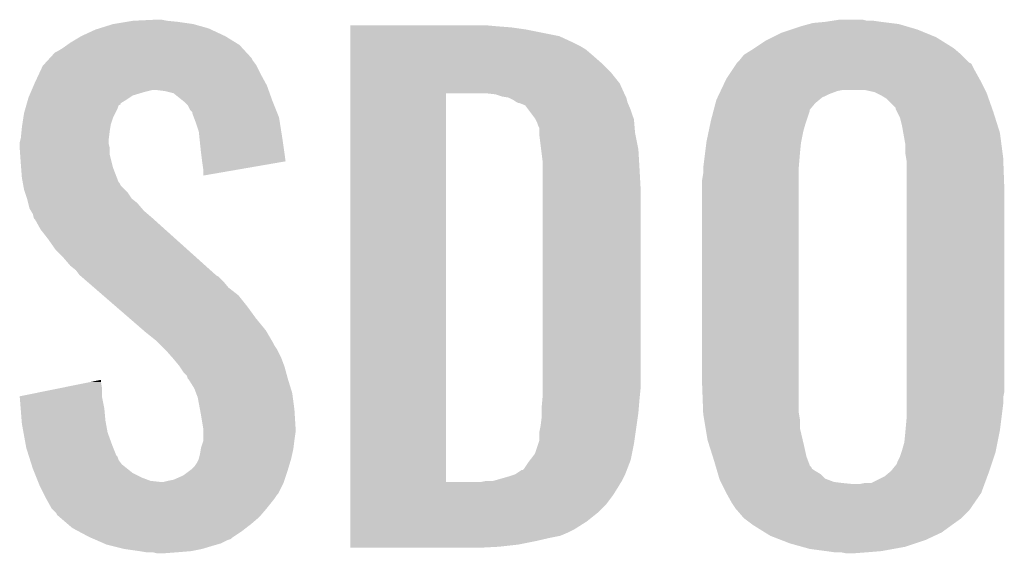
# Model space of a CAD drawing. Extents: x -4.5 to 27.4, y -3.9 to 53.4.
# Tile 9 of 43: x 1.3 to 3.6, y 7 to 8.2. Entities that reach past the tile are written whole.
import ezdxf

# ---------------------------------------------------------------- set-up
doc = ezdxf.new("R2010")
doc.units = 0
doc.layers.add('BRUSHLESS_28_CLICK_V101_GTO', color=11, linetype='CONTINUOUS')

msp = doc.modelspace()

# ---------------------------------------------------------------- linework, layer by layer
at = {"layer": 'BRUSHLESS_28_CLICK_V101_GTO'}
for points in [[(1.450342, 8.214362), (1.458464, 8.2169), (1.7174, 8.214362), (1.71196, 8.2169)], [(1.458464, 8.2169), (1.49098, 8.22706), (1.71196, 8.2169), (1.676402, 8.22706)], [(1.49098, 8.22706), (1.52146, 8.23214), (1.676402, 8.22706), (1.64084, 8.23214)], [(1.52146, 8.23214), (1.536702, 8.23468), (1.64084, 8.23214), (1.615438, 8.23468)], [(1.536702, 8.23468), (1.59004, 8.23722), (1.615438, 8.23468), (1.602742, 8.23722)], [(2.039644, 8.22198), (2.039646, 8.22452), (2.37744, 8.22198), (2.3495, 8.22452)], [(2.039644, 8.21944), (2.039644, 8.22198), (2.41046, 8.21944), (2.37744, 8.22198)], [(2.039644, 8.21436), (2.039644, 8.21944), (2.446018, 8.21436), (2.41046, 8.21944)], [(3.058164, 8.21436), (3.08102, 8.221978), (3.350262, 8.21436), (3.324362, 8.221978)], [(3.08102, 8.221978), (3.09965, 8.22706), (3.324362, 8.221978), (3.307082, 8.22706)], [(3.09965, 8.22706), (3.108962, 8.2296), (3.307082, 8.22706), (3.286762, 8.2296)], [(3.108962, 8.2296), (3.1369, 8.23214), (3.286762, 8.2296), (3.26644, 8.23214)], [(3.1369, 8.23214), (3.15341, 8.23468), (3.26644, 8.23214), (3.24866, 8.23468)], [(3.15341, 8.23468), (3.169922, 8.23722), (3.233422, 8.23468), (3.223262, 8.23722)], [(1.391918, 8.18388), (1.417322, 8.19912), (1.774826, 8.18388), (1.75006, 8.19912)], [(1.417322, 8.19912), (1.450342, 8.214362), (1.75006, 8.19912), (1.7174, 8.214362)], [(2.039644, 8.199118), (2.039644, 8.21436), (2.522222, 8.199118), (2.446018, 8.21436)], [(2.039644, 8.18388), (2.039644, 8.199118), (2.55524, 8.18388), (2.522222, 8.199118)], [(2.999742, 8.18896), (3.014978, 8.196578), (3.405632, 8.18896), (3.39344, 8.196578)], [(3.014978, 8.196578), (3.035302, 8.20674), (3.39344, 8.196578), (3.368766, 8.20674)], [(3.035302, 8.20674), (3.058164, 8.21436), (3.368766, 8.20674), (3.350262, 8.21436)], [(1.361438, 8.16356), (1.37414, 8.171178), (1.79705, 8.16356), (1.790068, 8.171178)], [(1.37414, 8.171178), (1.384804, 8.178798), (1.790068, 8.171178), (1.783082, 8.178798)], [(1.384804, 8.178798), (1.391918, 8.18388), (1.783082, 8.178798), (1.774826, 8.18388)], [(2.039644, 8.17626), (2.039644, 8.18388), (2.570478, 8.17626), (2.55524, 8.18388)], [(2.039644, 8.16864), (2.039644, 8.17626), (2.583182, 8.16864), (2.570478, 8.17626)], [(2.96926, 8.16864), (2.97307, 8.17118), (3.437046, 8.16864), (3.434082, 8.17118)], [(2.97307, 8.17118), (2.999742, 8.18896), (3.434082, 8.17118), (3.405632, 8.18896)], [(1.340068, 8.143244), (1.344718, 8.148316), (1.813562, 8.143244), (1.811022, 8.148316)], [(1.344718, 8.148316), (1.356364, 8.161022), (1.811022, 8.148316), (1.799376, 8.161022)], [(1.356364, 8.161022), (1.361438, 8.16356), (1.799376, 8.161022), (1.79705, 8.16356)], [(2.039644, 8.1534), (2.039644, 8.16864), (2.60096, 8.1534), (2.583182, 8.16864)], [(2.039644, 8.135622), (2.039644, 8.1534), (2.62128, 8.135622), (2.60096, 8.1534)], [(2.938782, 8.143242), (2.948944, 8.15594), (3.46456, 8.143242), (3.451862, 8.15594)], [(2.948944, 8.15594), (2.948946, 8.155942), (3.451862, 8.15594), (3.45186, 8.155942)], [(2.948946, 8.155942), (2.96926, 8.16864), (3.45186, 8.155942), (3.437046, 8.16864)], [(1.320124, 8.11276), (1.328422, 8.130536), (1.83134, 8.11276), (1.822452, 8.130536)], [(1.328422, 8.130536), (1.33075, 8.133078), (1.822452, 8.130536), (1.82118, 8.133078)], [(1.33075, 8.133078), (1.340068, 8.143244), (1.82118, 8.133078), (1.813562, 8.143244)], [(2.039642, 8.115298), (2.039644, 8.135622), (2.641602, 8.115298), (2.62128, 8.135622)], [(2.921846, 8.12038), (2.932002, 8.135614), (3.48234, 8.12038), (3.474718, 8.135614)], [(2.932002, 8.135614), (2.933698, 8.138158), (3.474718, 8.135614), (3.469644, 8.138158)], [(2.933698, 8.138158), (2.933702, 8.138162), (3.469644, 8.138158), (3.46964, 8.138162)], [(2.933702, 8.138162), (2.938782, 8.143242), (3.46964, 8.138162), (3.46456, 8.143242)], [(1.31064, 8.09244), (1.320124, 8.11276), (1.842424, 8.09244), (1.83134, 8.11276)], [(2.039642, 8.089898), (2.039642, 8.115298), (2.66192, 8.089898), (2.641602, 8.115298)], [(2.908302, 8.100062), (2.921846, 8.12038), (3.493628, 8.100062), (3.48234, 8.12038)], [(1.303018, 8.07466), (1.307372, 8.084818), (1.85021, 8.07466), (1.84658, 8.084818)], [(1.307372, 8.084818), (1.31064, 8.09244), (1.84658, 8.084818), (1.842424, 8.09244)], [(2.039642, 8.06704), (2.039642, 8.089898), (2.672312, 8.06704), (2.66192, 8.089898)], [(2.896268, 8.07466), (2.907096, 8.09752), (3.50647, 8.07466), (3.49504, 8.09752)], [(2.907096, 8.09752), (2.908302, 8.100062), (3.49504, 8.09752), (3.493628, 8.100062)], [(1.293948, 8.0518), (1.2954, 8.056882), (1.521462, 8.0518), (1.529082, 8.056882)], [(1.2954, 8.056882), (1.297574, 8.061958), (1.529082, 8.056882), (1.536696, 8.061958)], [(1.297574, 8.061958), (1.300842, 8.06958), (1.536696, 8.061958), (1.562102, 8.06958)], [(1.300842, 8.06958), (1.303018, 8.07466), (1.562102, 8.06958), (1.582418, 8.07466)], [(1.610358, 8.07212), (1.590038, 8.07466), (1.851116, 8.07212), (1.85021, 8.07466)], [(1.63068, 8.067042), (1.610358, 8.07212), (1.85293, 8.067042), (1.851116, 8.07212)], [(1.652906, 8.04926), (1.63068, 8.067042), (1.85928, 8.04926), (1.85293, 8.067042)], [(2.039622, 7.167902), (2.039642, 8.06704), (2.2606, 7.167902), (2.260622, 8.06704)], [(2.374902, 8.064498), (2.352038, 8.06704), (2.673468, 8.064498), (2.672312, 8.06704)], [(2.382518, 8.06196), (2.374902, 8.064498), (2.67462, 8.06196), (2.673468, 8.064498)], [(2.39014, 8.05942), (2.382518, 8.06196), (2.675892, 8.05942), (2.67462, 8.06196)], [(2.405382, 8.056878), (2.39014, 8.05942), (2.677162, 8.056878), (2.675892, 8.05942)], [(2.415542, 8.051798), (2.405382, 8.056878), (2.678432, 8.051798), (2.677162, 8.056878)], [(2.88544, 8.051802), (2.887846, 8.056882), (3.123186, 8.051802), (3.129284, 8.056882)], [(2.887846, 8.056882), (2.891454, 8.0645), (3.129284, 8.056882), (3.14452, 8.0645)], [(2.891454, 8.0645), (2.895064, 8.07212), (3.14452, 8.0645), (3.164842, 8.07212)], [(2.895064, 8.07212), (2.896268, 8.07466), (3.164842, 8.07212), (3.177542, 8.07466)], [(3.251202, 8.06958), (3.228342, 8.07466), (3.50901, 8.06958), (3.50647, 8.07466)], [(3.256286, 8.067038), (3.251202, 8.06958), (3.51028, 8.067038), (3.50901, 8.06958)], [(3.266438, 8.06196), (3.256286, 8.067038), (3.512074, 8.06196), (3.51028, 8.067038)], [(3.279142, 8.054338), (3.266438, 8.06196), (3.514764, 8.054338), (3.512074, 8.06196)], [(1.288142, 8.03148), (1.290316, 8.039092), (1.50114, 8.03148), (1.503684, 8.039092)], [(1.290316, 8.039092), (1.291042, 8.041634), (1.503684, 8.039092), (1.508742, 8.041634)], [(1.291042, 8.041634), (1.291766, 8.044168), (1.508742, 8.041634), (1.50876, 8.044168)], [(1.291766, 8.044168), (1.293948, 8.0518), (1.50876, 8.044168), (1.521462, 8.0518)], [(1.656078, 8.046722), (1.652906, 8.04926), (1.860296, 8.046722), (1.85928, 8.04926)], [(1.663698, 8.039096), (1.656078, 8.046722), (1.863346, 8.039096), (1.860296, 8.046722)], [(1.668778, 8.028944), (1.663698, 8.039096), (1.867406, 8.028944), (1.863346, 8.039096)], [(2.423162, 8.04672), (2.415542, 8.051798), (2.679702, 8.04672), (2.678432, 8.051798)], [(2.423168, 8.046718), (2.423162, 8.04672), (2.679702, 8.046718), (2.679702, 8.04672)], [(2.428244, 8.04418), (2.423168, 8.046718), (2.68079, 8.04418), (2.679702, 8.046718)], [(2.430784, 8.044178), (2.428244, 8.04418), (2.680792, 8.044178), (2.68079, 8.04418)], [(2.443482, 8.039096), (2.430784, 8.044178), (2.68297, 8.039096), (2.680792, 8.044178)], [(2.4511, 8.02894), (2.443482, 8.039096), (2.68732, 8.02894), (2.68297, 8.039096)], [(2.879424, 8.028944), (2.883434, 8.044182), (3.101344, 8.028944), (3.114042, 8.044182)], [(2.883434, 8.044182), (2.88544, 8.051802), (3.114042, 8.044182), (3.123186, 8.051802)], [(3.29946, 8.034014), (3.279142, 8.054338), (3.521938, 8.034014), (3.514764, 8.054338)], [(3.299462, 8.031476), (3.29946, 8.034014), (3.522832, 8.031476), (3.521938, 8.034014)], [(1.281332, 7.99592), (1.283676, 8.011158), (1.4859, 7.99592), (1.49098, 8.011158)], [(1.283676, 8.011158), (1.28524, 8.021322), (1.49098, 8.011158), (1.49606, 8.021322)], [(1.28524, 8.021322), (1.288142, 8.03148), (1.49606, 8.021322), (1.50114, 8.03148)], [(1.673854, 8.023866), (1.668778, 8.028944), (1.869438, 8.023866), (1.867406, 8.028944)], [(1.67386, 8.021324), (1.673854, 8.023866), (1.870454, 8.021324), (1.869438, 8.023866)], [(1.677672, 8.011158), (1.67386, 8.021324), (1.87452, 8.011158), (1.870454, 8.021324)], [(1.68148, 8.001), (1.677672, 8.011158), (1.876124, 8.001), (1.87452, 8.011158)], [(2.46634, 8.008618), (2.4511, 8.02894), (2.694094, 8.008618), (2.68732, 8.02894)], [(2.87274, 8.00354), (2.878756, 8.026404), (3.093718, 8.00354), (3.10134, 8.026404)], [(2.878756, 8.026404), (2.879424, 8.028944), (3.10134, 8.026404), (3.101344, 8.028944)], [(3.303272, 8.02386), (3.299462, 8.031476), (3.52552, 8.02386), (3.522832, 8.031476)], [(3.309622, 8.011158), (3.303272, 8.02386), (3.529532, 8.011158), (3.52552, 8.02386)], [(3.3147, 7.99084), (3.309622, 8.011158), (3.535948, 7.99084), (3.529532, 8.011158)], [(1.279396, 7.98068), (1.28016, 7.9883), (1.48336, 7.98068), (1.48463, 7.9883)], [(1.28016, 7.9883), (1.281332, 7.99592), (1.48463, 7.9883), (1.4859, 7.99592)], [(1.689098, 7.978142), (1.68148, 8.001), (1.879734, 7.978142), (1.876124, 8.001)], [(2.46761, 8.006078), (2.46634, 8.008618), (2.69494, 8.006078), (2.694094, 8.008618)], [(2.47142, 7.998458), (2.46761, 8.006078), (2.695576, 7.998458), (2.69494, 8.006078)], [(2.47396, 7.99084), (2.47142, 7.998458), (2.69621, 7.99084), (2.695576, 7.998458)], [(2.4765, 7.985756), (2.47396, 7.99084), (2.696634, 7.985756), (2.69621, 7.99084)], [(2.867392, 7.97814), (2.871134, 7.99592), (3.0861, 7.97814), (3.09118, 7.99592)], [(2.871134, 7.99592), (2.87274, 8.00354), (3.09118, 7.99592), (3.093718, 8.00354)], [(3.31739, 7.975598), (3.3147, 7.99084), (3.54076, 7.975598), (3.535948, 7.99084)], [(1.27762, 7.962902), (1.279396, 7.98068), (1.481136, 7.962902), (1.48336, 7.98068)], [(1.690704, 7.9629), (1.689098, 7.978142), (1.88214, 7.9629), (1.879734, 7.978142)], [(2.4765, 7.975598), (2.4765, 7.985756), (2.69748, 7.975598), (2.696634, 7.985756)], [(2.4765, 7.96798), (2.4765, 7.975598), (2.699004, 7.96798), (2.69748, 7.975598)], [(2.48031, 7.9375), (2.4765, 7.96798), (2.7051, 7.9375), (2.699004, 7.96798)], [(2.86258, 7.955278), (2.867392, 7.97814), (3.081526, 7.955278), (3.0861, 7.97814)], [(3.32232, 7.947658), (3.31739, 7.975598), (3.544406, 7.947658), (3.54076, 7.975598)], [(1.27508, 7.952742), (1.276984, 7.960358), (1.48082, 7.952742), (1.48082, 7.960358)], [(1.27508, 7.950198), (1.27508, 7.952742), (1.48082, 7.950198), (1.48082, 7.952742)], [(1.27508, 7.940038), (1.27508, 7.950198), (1.48336, 7.940038), (1.48082, 7.950198)], [(1.276984, 7.960358), (1.27762, 7.962902), (1.48082, 7.960358), (1.481136, 7.962902)], [(1.69418, 7.92988), (1.690704, 7.9629), (1.886842, 7.92988), (1.88214, 7.9629)], [(2.859086, 7.92734), (2.862262, 7.95274), (3.07848, 7.92734), (3.08102, 7.95274)], [(2.862262, 7.95274), (2.86258, 7.955278), (3.08102, 7.95274), (3.081526, 7.955278)], [(3.32232, 7.927338), (3.32232, 7.947658), (3.547056, 7.927338), (3.544406, 7.947658)], [(1.27617, 7.924798), (1.27508, 7.940038), (1.48336, 7.924798), (1.48336, 7.940038)], [(1.27762, 7.90448), (1.27617, 7.924798), (1.488442, 7.90448), (1.48336, 7.924798)], [(1.69672, 7.90956), (1.69418, 7.92988), (1.889736, 7.90956), (1.886842, 7.92988)], [(2.48412, 7.907018), (2.48031, 7.9375), (2.706894, 7.907018), (2.7051, 7.9375)], [(2.855276, 7.89686), (2.859086, 7.92734), (3.07594, 7.89686), (3.07848, 7.92734)], [(3.324014, 7.91718), (3.32232, 7.927338), (3.54838, 7.91718), (3.547056, 7.927338)], [(1.278402, 7.894318), (1.27762, 7.90448), (1.490982, 7.894318), (1.488442, 7.90448)], [(1.696722, 7.909556), (1.69672, 7.90956), (1.889736, 7.909556), (1.889736, 7.90956)], [(1.69926, 7.89178), (1.696722, 7.909556), (1.787088, 7.89178), (1.889736, 7.909556)], [(2.48412, 7.89432), (2.48412, 7.907018), (2.70764, 7.89432), (2.706894, 7.907018)], [(3.32486, 7.912098), (3.324014, 7.91718), (3.54857, 7.912098), (3.54838, 7.91718)], [(3.32486, 7.8486), (3.32486, 7.912098), (3.55092, 7.8486), (3.54857, 7.912098)], [(1.28016, 7.87146), (1.278402, 7.894318), (1.499778, 7.87146), (1.490982, 7.894318)], [(1.69926, 7.87657), (1.69926, 7.89178), (1.69926, 7.87657), (1.787088, 7.89178)], [(2.48412, 7.848602), (2.48412, 7.89432), (2.71018, 7.848602), (2.70764, 7.89432)], [(2.85242, 7.866382), (2.85496, 7.881622), (3.07594, 7.866382), (3.07594, 7.881622)], [(2.85496, 7.89432), (2.855276, 7.89686), (3.07594, 7.89432), (3.07594, 7.89686)], [(2.85496, 7.881622), (2.85496, 7.89432), (3.07594, 7.881622), (3.07594, 7.89432)], [(1.282008, 7.861304), (1.28016, 7.87146), (1.503684, 7.861304), (1.499778, 7.87146)], [(1.28247, 7.858756), (1.282008, 7.861304), (1.506222, 7.858756), (1.503684, 7.861304)], [(1.283392, 7.853684), (1.28247, 7.858756), (1.508762, 7.853684), (1.506222, 7.858756)], [(1.28524, 7.84352), (1.283392, 7.853684), (1.518922, 7.84352), (1.508762, 7.853684)], [(2.85242, 7.39394), (2.85242, 7.866382), (3.07594, 7.39394), (3.07594, 7.866382)], [(1.286934, 7.83844), (1.28524, 7.84352), (1.524, 7.83844), (1.518922, 7.84352)], [(1.292014, 7.823198), (1.286934, 7.83844), (1.534162, 7.823198), (1.524, 7.83844)], [(2.48412, 7.38378), (2.48412, 7.848602), (2.71018, 7.38378), (2.71018, 7.848602)], [(3.32486, 7.376158), (3.32486, 7.8486), (3.55092, 7.376158), (3.55092, 7.8486)], [(1.29286, 7.820658), (1.292014, 7.823198), (1.537338, 7.820658), (1.534162, 7.823198)], [(1.294764, 7.81304), (1.29286, 7.820658), (1.546862, 7.81304), (1.537338, 7.820658)], [(1.297938, 7.800338), (1.294764, 7.81304), (1.557748, 7.800338), (1.546862, 7.81304)], [(1.300988, 7.795258), (1.297938, 7.800338), (1.5621, 7.795258), (1.557748, 7.800338)], [(1.30556, 7.787642), (1.300988, 7.795258), (1.570988, 7.787642), (1.5621, 7.795258)], [(1.307466, 7.78002), (1.30556, 7.787642), (1.57988, 7.78002), (1.570988, 7.787642)], [(1.308098, 7.777486), (1.307466, 7.78002), (1.582702, 7.777486), (1.57988, 7.78002)], [(1.310638, 7.774936), (1.308098, 7.777486), (1.58554, 7.774936), (1.582702, 7.777486)], [(1.323338, 7.752082), (1.310638, 7.774936), (1.610982, 7.752082), (1.58554, 7.774936)], [(1.34112, 7.72922), (1.323338, 7.752082), (1.636432, 7.72922), (1.610982, 7.752082)], [(1.3589, 7.70382), (1.34112, 7.72922), (1.664708, 7.70382), (1.636432, 7.72922)], [(1.376682, 7.68604), (1.3589, 7.70382), (1.684502, 7.68604), (1.664708, 7.70382)], [(1.391918, 7.66826), (1.376682, 7.68604), (1.704294, 7.66826), (1.684502, 7.68604)], [(1.404618, 7.658102), (1.391918, 7.66826), (1.715602, 7.658102), (1.704294, 7.66826)], [(1.41224, 7.647942), (1.404618, 7.658102), (1.726912, 7.647942), (1.715602, 7.658102)], [(1.41478, 7.645398), (1.41224, 7.647942), (1.729744, 7.645398), (1.726912, 7.647942)], [(1.417712, 7.642858), (1.41478, 7.645398), (1.734816, 7.642858), (1.729744, 7.645398)], [(1.429432, 7.6327), (1.417712, 7.642858), (1.74498, 7.6327), (1.734816, 7.642858)], [(1.44702, 7.617458), (1.429432, 7.6327), (1.757682, 7.617458), (1.74498, 7.6327)], [(1.467536, 7.599678), (1.44702, 7.617458), (1.780542, 7.599678), (1.757682, 7.617458)], [(1.496842, 7.57428), (1.467536, 7.599678), (1.80086, 7.57428), (1.780542, 7.599678)], [(1.52908, 7.54634), (1.496842, 7.57428), (1.82118, 7.54634), (1.80086, 7.57428)], [(1.561322, 7.518398), (1.52908, 7.54634), (1.844042, 7.518398), (1.82118, 7.54634)], [(1.56718, 7.51332), (1.561322, 7.518398), (1.847006, 7.51332), (1.844042, 7.518398)], [(1.592578, 7.493002), (1.56718, 7.51332), (1.858856, 7.493002), (1.847006, 7.51332)], [(1.597662, 7.48792), (1.592578, 7.493002), (1.86182, 7.48792), (1.858856, 7.493002)], [(1.602744, 7.482838), (1.597662, 7.48792), (1.864362, 7.482838), (1.86182, 7.48792)], [(1.610364, 7.475218), (1.602744, 7.482838), (1.86944, 7.475218), (1.864362, 7.482838)], [(1.612902, 7.47268), (1.610364, 7.475218), (1.87071, 7.47268), (1.86944, 7.475218)], [(1.628458, 7.4549), (1.612902, 7.47268), (1.8796, 7.4549), (1.87071, 7.47268)], [(1.63068, 7.45236), (1.628458, 7.4549), (1.880554, 7.45236), (1.8796, 7.4549)], [(1.64338, 7.43712), (1.63068, 7.45236), (1.886268, 7.43712), (1.880554, 7.45236)], [(1.645072, 7.434582), (1.64338, 7.43712), (1.887218, 7.434582), (1.886268, 7.43712)], [(1.65354, 7.42188), (1.645072, 7.434582), (1.890684, 7.42188), (1.887218, 7.434582)], [(1.661156, 7.414258), (1.65354, 7.42188), (1.892762, 7.414258), (1.890684, 7.42188)], [(1.362856, 7.383778), (1.438096, 7.399018), (1.46558, 7.383778), (1.46304, 7.399018)], [(1.438096, 7.399018), (1.46304, 7.40407), (1.46304, 7.399018), (1.46304, 7.40407)], [(1.6637, 7.406644), (1.661156, 7.414258), (1.89484, 7.406644), (1.892762, 7.414258)], [(1.663704, 7.40664), (1.6637, 7.406644), (1.89484, 7.40664), (1.89484, 7.406644)], [(1.666238, 7.404102), (1.663704, 7.40664), (1.895622, 7.404102), (1.89484, 7.40664)], [(1.678938, 7.383782), (1.666238, 7.404102), (1.901874, 7.383782), (1.895622, 7.404102)], [(1.275104, 7.366004), (1.362856, 7.383778), (1.46558, 7.366004), (1.46558, 7.383778)], [(1.68275, 7.373618), (1.678938, 7.383782), (1.905, 7.373618), (1.901874, 7.383782)], [(2.48412, 7.36854), (2.48412, 7.38378), (2.708656, 7.36854), (2.71018, 7.38378)], [(2.854866, 7.327902), (2.85242, 7.39394), (3.07594, 7.327902), (3.07594, 7.39394)], [(3.32486, 7.363458), (3.32486, 7.376158), (3.54838, 7.363458), (3.55092, 7.376158)], [(1.275308, 7.363458), (1.275104, 7.366004), (1.46558, 7.363458), (1.46558, 7.366004)], [(1.27733, 7.33806), (1.275308, 7.363458), (1.47066, 7.33806), (1.46558, 7.363458)], [(1.686558, 7.363462), (1.68275, 7.373618), (1.906356, 7.363462), (1.905, 7.373618)], [(1.6918, 7.33552), (1.686558, 7.363462), (1.91008, 7.33552), (1.906356, 7.363462)], [(2.48158, 7.340602), (2.483196, 7.35838), (2.706158, 7.340602), (2.70764, 7.35838)], [(2.483196, 7.35838), (2.48412, 7.36854), (2.70764, 7.35838), (2.708656, 7.36854)], [(3.32486, 7.34822), (3.32486, 7.363458), (3.54838, 7.34822), (3.54838, 7.363458)], [(1.279554, 7.31012), (1.27733, 7.33806), (1.4732, 7.31012), (1.47066, 7.33806)], [(1.69418, 7.32282), (1.6918, 7.33552), (1.910874, 7.32282), (1.91008, 7.33552)], [(2.48158, 7.3279), (2.48158, 7.340602), (2.7051, 7.3279), (2.706158, 7.340602)], [(3.32486, 7.31266), (3.32486, 7.34822), (3.543934, 7.31266), (3.54838, 7.34822)], [(1.28016, 7.302498), (1.279554, 7.31012), (1.474588, 7.302498), (1.4732, 7.31012)], [(1.698838, 7.294882), (1.69418, 7.32282), (1.91262, 7.294882), (1.910874, 7.32282)], [(2.47904, 7.297422), (2.48158, 7.31774), (2.700744, 7.297422), (2.703648, 7.31774)], [(2.48158, 7.31774), (2.48158, 7.3279), (2.703648, 7.31774), (2.7051, 7.3279)], [(2.85496, 7.325362), (2.854866, 7.327902), (3.076364, 7.325362), (3.07594, 7.327902)], [(2.857078, 7.312662), (2.85496, 7.325362), (3.07848, 7.312662), (3.076364, 7.325362)], [(2.860464, 7.292342), (2.857078, 7.312662), (3.07848, 7.292342), (3.07848, 7.312662)], [(3.32255, 7.287262), (3.32486, 7.31266), (3.54076, 7.287262), (3.543934, 7.31266)], [(1.283856, 7.28218), (1.28016, 7.302498), (1.478282, 7.28218), (1.474588, 7.302498)], [(1.69926, 7.292342), (1.698838, 7.294882), (1.91262, 7.292342), (1.91262, 7.294882)], [(1.69926, 7.28218), (1.69926, 7.292342), (1.91262, 7.28218), (1.91262, 7.292342)], [(2.476498, 7.264398), (2.4765, 7.284718), (2.696028, 7.264398), (2.69893, 7.284718)], [(2.4765, 7.284718), (2.47904, 7.297422), (2.69893, 7.284718), (2.700744, 7.297422)], [(2.86512, 7.2644), (2.860464, 7.292342), (3.085056, 7.2644), (3.07848, 7.292342)], [(3.31978, 7.259318), (3.32232, 7.28472), (3.53517, 7.259318), (3.54025, 7.28472)], [(3.32232, 7.28472), (3.32255, 7.287262), (3.54025, 7.28472), (3.54076, 7.287262)], [(1.288936, 7.25424), (1.283856, 7.28218), (1.48844, 7.25424), (1.478282, 7.28218)], [(1.694182, 7.246622), (1.69926, 7.261864), (1.907856, 7.246622), (1.909762, 7.261864)], [(1.69926, 7.2644), (1.69926, 7.28218), (1.91008, 7.2644), (1.91262, 7.28218)], [(1.69926, 7.261864), (1.69926, 7.2644), (1.909762, 7.261864), (1.91008, 7.2644)], [(2.473958, 7.256782), (2.476498, 7.264398), (2.69494, 7.256782), (2.696028, 7.264398)], [(2.869934, 7.24916), (2.86512, 7.2644), (3.08864, 7.24916), (3.085056, 7.2644)], [(1.29032, 7.24662), (1.288936, 7.25424), (1.49149, 7.24662), (1.48844, 7.25424)], [(1.295934, 7.228844), (1.29032, 7.24662), (1.498604, 7.228844), (1.49149, 7.24662)], [(1.69164, 7.23138), (1.693758, 7.244082), (1.904716, 7.23138), (1.90754, 7.244082)], [(1.693758, 7.244082), (1.694182, 7.246622), (1.90754, 7.244082), (1.907856, 7.246622)], [(2.466338, 7.233918), (2.473958, 7.256782), (2.690366, 7.233918), (2.69494, 7.256782)], [(2.877152, 7.226302), (2.869934, 7.24916), (3.09372, 7.226302), (3.08864, 7.24916)], [(3.313006, 7.23646), (3.3147, 7.24154), (3.530598, 7.23646), (3.531614, 7.24154)], [(3.3147, 7.24154), (3.31978, 7.259318), (3.531614, 7.24154), (3.53517, 7.259318)], [(1.296738, 7.226296), (1.295934, 7.228844), (1.50114, 7.226296), (1.498604, 7.228844)], [(1.299144, 7.218678), (1.296738, 7.226296), (1.503682, 7.218678), (1.50114, 7.226296)], [(1.302352, 7.208518), (1.299144, 7.218678), (1.511302, 7.208518), (1.503682, 7.218678)], [(1.68402, 7.211062), (1.689102, 7.221222), (1.899412, 7.211062), (1.90246, 7.221222)], [(1.689102, 7.221222), (1.69164, 7.23138), (1.90246, 7.221222), (1.904716, 7.23138)], [(2.4511, 7.2136), (2.454908, 7.218678), (2.685364, 7.2136), (2.687318, 7.218678)], [(2.454908, 7.218678), (2.466338, 7.233918), (2.687318, 7.218678), (2.690366, 7.233918)], [(2.88036, 7.21614), (2.877152, 7.226302), (3.097532, 7.21614), (3.09372, 7.226302)], [(2.883348, 7.205984), (2.88036, 7.21614), (3.10134, 7.205984), (3.097532, 7.21614)], [(3.301996, 7.208518), (3.30454, 7.216138), (3.521284, 7.208518), (3.523824, 7.216138)], [(3.30454, 7.216138), (3.30962, 7.2263), (3.523824, 7.216138), (3.52721, 7.2263)], [(3.30962, 7.2263), (3.313006, 7.23646), (3.52721, 7.2263), (3.530598, 7.23646)], [(1.30556, 7.198358), (1.302352, 7.208518), (1.524002, 7.198358), (1.511302, 7.208518)], [(1.309626, 7.188198), (1.30556, 7.198358), (1.536702, 7.188198), (1.524002, 7.198358)], [(1.653536, 7.183122), (1.670468, 7.19582), (1.890606, 7.183122), (1.89484, 7.19582)], [(1.670468, 7.19582), (1.67386, 7.198362), (1.89484, 7.19582), (1.895602, 7.198362)], [(1.67386, 7.198362), (1.67894, 7.20344), (1.895602, 7.198362), (1.897124, 7.20344)], [(1.67894, 7.20344), (1.68402, 7.211062), (1.897124, 7.20344), (1.899412, 7.211062)], [(2.42062, 7.18566), (2.435854, 7.195816), (2.67462, 7.18566), (2.678524, 7.195816)], [(2.435854, 7.195816), (2.438394, 7.19582), (2.678524, 7.195816), (2.678526, 7.19582)], [(2.438394, 7.19582), (2.440938, 7.198358), (2.678526, 7.19582), (2.679502, 7.198358)], [(2.440938, 7.198358), (2.4511, 7.2136), (2.679502, 7.198358), (2.685364, 7.2136)], [(2.884096, 7.20344), (2.883348, 7.205984), (3.103878, 7.20344), (3.10134, 7.205984)], [(2.885588, 7.198366), (2.884096, 7.20344), (3.106418, 7.198366), (3.103878, 7.20344)], [(2.887084, 7.193278), (2.885588, 7.198366), (3.11404, 7.193278), (3.106418, 7.198366)], [(2.889324, 7.185662), (2.887084, 7.193278), (3.126738, 7.185662), (3.11404, 7.193278)], [(3.286252, 7.19074), (3.289298, 7.193278), (3.51536, 7.19074), (3.516204, 7.193278)], [(3.289298, 7.193278), (3.299458, 7.205978), (3.516204, 7.193278), (3.520438, 7.205978)], [(3.299458, 7.205978), (3.301996, 7.208518), (3.520438, 7.205978), (3.521284, 7.208518)], [(1.313688, 7.17804), (1.309626, 7.188198), (1.55702, 7.17804), (1.536702, 7.188198)], [(1.316736, 7.17042), (1.313688, 7.17804), (1.577342, 7.17042), (1.55702, 7.17804)], [(1.317752, 7.16788), (1.316736, 7.17042), (1.600202, 7.16788), (1.577342, 7.17042)], [(1.607822, 7.16788), (1.61798, 7.17042), (1.885526, 7.16788), (1.886372, 7.17042)], [(1.61798, 7.17042), (1.630682, 7.172962), (1.886372, 7.17042), (1.88722, 7.172962)], [(1.630682, 7.172962), (1.653536, 7.183122), (1.88722, 7.172962), (1.890606, 7.183122)], [(2.341878, 7.16788), (2.354578, 7.17042), (2.665474, 7.16788), (2.666998, 7.17042)], [(2.369818, 7.17042), (2.369824, 7.170422), (2.666998, 7.17042), (2.667, 7.170422)], [(2.369824, 7.170422), (2.40538, 7.18058), (2.667, 7.170422), (2.672078, 7.18058)], [(2.40538, 7.18058), (2.42062, 7.18566), (2.672078, 7.18058), (2.67462, 7.18566)], [(2.892312, 7.175504), (2.889324, 7.185662), (3.1369, 7.175504), (3.126738, 7.185662)], [(2.893058, 7.172962), (2.892312, 7.175504), (3.143676, 7.172962), (3.1369, 7.175504)], [(2.8956, 7.167882), (2.893058, 7.172962), (3.157216, 7.167882), (3.143676, 7.172962)], [(3.243576, 7.16534), (3.274056, 7.180578), (3.506, 7.16534), (3.511614, 7.180578)], [(3.274056, 7.180578), (3.286252, 7.19074), (3.511614, 7.180578), (3.51536, 7.19074)], [(1.318768, 7.16534), (1.317752, 7.16788), (1.88468, 7.16534), (1.885526, 7.16788)], [(1.3208, 7.16026), (1.318768, 7.16534), (1.882138, 7.16026), (1.88468, 7.16534)], [(1.330958, 7.139944), (1.3208, 7.16026), (1.871978, 7.139944), (1.882138, 7.16026)], [(2.039622, 7.16788), (2.039622, 7.167902), (2.341878, 7.16788), (2.2606, 7.167902)], [(2.039622, 7.15772), (2.039622, 7.16788), (2.65938, 7.15772), (2.665474, 7.16788)], [(2.039622, 7.137402), (2.039622, 7.15772), (2.64668, 7.137402), (2.65938, 7.15772)], [(2.89687, 7.16534), (2.8956, 7.167882), (3.17754, 7.16534), (3.157216, 7.167882)], [(2.89814, 7.1628), (2.89687, 7.16534), (3.20294, 7.1628), (3.17754, 7.16534)], [(2.9083, 7.14248), (2.89814, 7.1628), (3.497578, 7.14248), (3.505064, 7.1628)], [(3.215638, 7.1628), (3.228338, 7.16534), (3.505064, 7.1628), (3.506, 7.16534)], [(1.33223, 7.1374), (1.330958, 7.139944), (1.86944, 7.1374), (1.871978, 7.139944)], [(1.33604, 7.12978), (1.33223, 7.1374), (1.86436, 7.12978), (1.86944, 7.1374)], [(1.348738, 7.106922), (1.33604, 7.12978), (1.846072, 7.106922), (1.86436, 7.12978)], [(2.039622, 7.11708), (2.039622, 7.137402), (2.631438, 7.11708), (2.64668, 7.137402)], [(2.908302, 7.142478), (2.9083, 7.14248), (3.497578, 7.142478), (3.497578, 7.14248)], [(2.921002, 7.119618), (2.908302, 7.142478), (3.48186, 7.119618), (3.497578, 7.142478)], [(1.35128, 7.10438), (1.348738, 7.106922), (1.84404, 7.10438), (1.846072, 7.106922)], [(1.358898, 7.096756), (1.35128, 7.10438), (1.837504, 7.096756), (1.84404, 7.10438)], [(2.03962, 7.096758), (2.039622, 7.11708), (2.611118, 7.096758), (2.631438, 7.11708)], [(2.93116, 7.10438), (2.921002, 7.119618), (3.471384, 7.10438), (3.48186, 7.119618)], [(2.933702, 7.10184), (2.93116, 7.10438), (3.469638, 7.10184), (3.471384, 7.10438)], [(2.933704, 7.101838), (2.933702, 7.10184), (3.469638, 7.101838), (3.469638, 7.10184)], [(2.948938, 7.08406), (2.933704, 7.101838), (3.45186, 7.08406), (3.469638, 7.101838)], [(1.361438, 7.091684), (1.358898, 7.096756), (1.833158, 7.091684), (1.837504, 7.096756)], [(1.367372, 7.086598), (1.361438, 7.091684), (1.8288, 7.086598), (1.833158, 7.091684)], [(1.385152, 7.07136), (1.367372, 7.086598), (1.811022, 7.07136), (1.8288, 7.086598)], [(2.03962, 7.07644), (2.03962, 7.096758), (2.585718, 7.07644), (2.611118, 7.096758)], [(2.965876, 7.07136), (2.948938, 7.08406), (3.43408, 7.07136), (3.45186, 7.08406)], [(1.397004, 7.0612), (1.385152, 7.07136), (1.797958, 7.0612), (1.811022, 7.07136)], [(1.41129, 7.05358), (1.397004, 7.0612), (1.78816, 7.05358), (1.797958, 7.0612)], [(2.03962, 7.05866), (2.03962, 7.07644), (2.557778, 7.05866), (2.585718, 7.07644)], [(2.03962, 7.05104), (2.03962, 7.05866), (2.54254, 7.05104), (2.557778, 7.05866)], [(2.969262, 7.06882), (2.965876, 7.07136), (3.430586, 7.06882), (3.43408, 7.07136)], [(2.997712, 7.05104), (2.969262, 7.06882), (3.406138, 7.05104), (3.430586, 7.06882)], [(1.4351, 7.04088), (1.41129, 7.05358), (1.76911, 7.04088), (1.78816, 7.05358)], [(1.44091, 7.038338), (1.4351, 7.04088), (1.765298, 7.038338), (1.76911, 7.04088)], [(1.446712, 7.0358), (1.44091, 7.038338), (1.762756, 7.0358), (1.765298, 7.038338)], [(1.452518, 7.03326), (1.446712, 7.0358), (1.75514, 7.03326), (1.762756, 7.0358)], [(1.469938, 7.025638), (1.452518, 7.03326), (1.739898, 7.025638), (1.75514, 7.03326)], [(2.03962, 7.04342), (2.03962, 7.05104), (2.524758, 7.04342), (2.54254, 7.05104)], [(2.03962, 7.03834), (2.03962, 7.04342), (2.49936, 7.03834), (2.524758, 7.04342)], [(2.03962, 7.03072), (2.03962, 7.03834), (2.46634, 7.03072), (2.49936, 7.03834)], [(3.0099, 7.043422), (2.997712, 7.05104), (3.389812, 7.043422), (3.406138, 7.05104)], [(3.036028, 7.03326), (3.0099, 7.043422), (3.368038, 7.03326), (3.389812, 7.043422)], [(3.05562, 7.02564), (3.036028, 7.03326), (3.345178, 7.02564), (3.368038, 7.03326)], [(1.475738, 7.0231), (1.469938, 7.025638), (1.731012, 7.0231), (1.739898, 7.025638)], [(1.4859, 7.02056), (1.475738, 7.0231), (1.72212, 7.02056), (1.731012, 7.0231)], [(1.51638, 7.01294), (1.4859, 7.02056), (1.696722, 7.01294), (1.72212, 7.02056)], [(1.55194, 7.00786), (1.51638, 7.01294), (1.67132, 7.00786), (1.696722, 7.01294)], [(2.03962, 7.0231), (2.03962, 7.03072), (2.42824, 7.0231), (2.46634, 7.03072)], [(2.03962, 7.01802), (2.03962, 7.0231), (2.38252, 7.01802), (2.42824, 7.0231)], [(2.03962, 7.015506), (2.03962, 7.01802), (2.334754, 7.015506), (2.38252, 7.01802)], [(2.334262, 7.01548), (2.03962, 7.015506), (2.334262, 7.01548), (2.334754, 7.015506)], [(3.083052, 7.01802), (3.05562, 7.02564), (3.32232, 7.01802), (3.345178, 7.02564)], [(3.101338, 7.01294), (3.083052, 7.01802), (3.29438, 7.01294), (3.32232, 7.01802)], [(3.13944, 7.00786), (3.101338, 7.01294), (3.266442, 7.00786), (3.29438, 7.01294)], [(1.567178, 7.00532), (1.55194, 7.00786), (1.64084, 7.00532), (1.67132, 7.00786)], [(1.592578, 7.00278), (1.582418, 7.00532), (1.607822, 7.00278), (1.64084, 7.00532)], [(3.15722, 7.00532), (3.13944, 7.00786), (3.23596, 7.00532), (3.266442, 7.00786)], [(3.185158, 7.00278), (3.172458, 7.00532), (3.202942, 7.00278), (3.23596, 7.00532)]]:
    msp.add_solid(points, dxfattribs=at)

doc.saveas('drawing.dxf')
